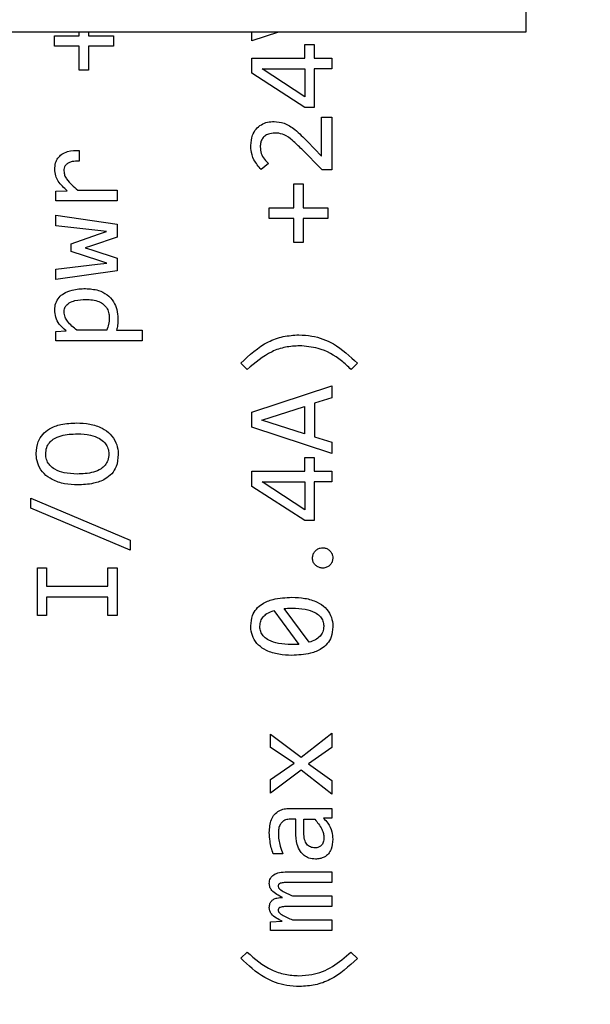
# Model space of a CAD drawing. Header units: millimetres. Extents: x 0 to 420, y 0 to 297.
# Tile 99 of 138: x 212.83 to 214.59, y 171.28 to 174.31. Entities that reach past the tile are written whole.
import ezdxf

# ---------------------------------------------------------------- set-up
doc = ezdxf.new("R2010")
doc.units = ezdxf.units.MM
doc.styles.add('SLDTEXTSTYLE0', font='TXT', dxfattribs={"width": 0.75})
doc.dimstyles.new('SLDDIMSTYLE0', dxfattribs={"dimtxt": 3.5, "dimasz": 3.302, "dimexe": 0, "dimexo": 0.0625, "dimgap": 0.875, "dimtad": 1, "dimlfac": 5, "dimrnd": 1e-09, "dimzin": 12, "dimdsep": 46, "dimtxsty": 'SLDTEXTSTYLE0', "dimsah": 1, "dimcen": 0.09, "dimadec": 0, "dimazin": 3, "dimtfac": 1, "dimtofl": 0, "dimtmove": 0, "dimatfit": 3, "dimfxl": 1, "dimfrac": 2, "dimtolj": 1, "dimtzin": 12, "dimarcsym": 0})

# ---------------------------------------------------------------- blocks, each defined once
blk = doc.blocks.new('_D_5')
at = {"color": 7, "linetype": 'Continuous', "lineweight": 18}
for p, q in [((186.436, 221.3553), (271.0027, 221.3553)), ((270.0027, 160.1553), (270.0027, 221.3553)), ((186.436, 160.1553), (271.0027, 160.1553))]:
    blk.add_line(p, q, dxfattribs=at)
for points in [[(270.0027, 221.3553), (269.4947, 218.0533), (270.5107, 218.0533)], [(270.0027, 160.1553), (270.5107, 163.4573), (269.4947, 163.4573)]]:
    blk.add_solid(points, dxfattribs=at)
at = {"color": 7, "linetype": 'Continuous', "lineweight": 18, "insert": (265.491, 186.8762), "char_height": 3.5, "attachment_point": 1, "rotation": 90, "style": 'SLDTEXTSTYLE0'}
blk.add_mtext('306', dxfattribs=at)

msp = doc.modelspace()

# ---------------------------------------------------------------- linework, layer by layer
at = {"color": 7, "linetype": 'Continuous', "lineweight": 25}
for p, q in [((214.3873, 174.9323), (214.3873, 174.2723)), ((214.3873, 174.2723), (208.7873, 174.2723)), ((212.934, 174.2288), (212.934, 174.2612)), ((212.934, 174.2612), (213.0102, 174.2612)), ((213.0102, 174.2612), (213.0102, 174.2723)), ((213.0389, 174.2723), (213.0389, 174.2612)), ((213.0389, 174.2612), (213.1156, 174.2612)), ((213.1156, 174.2612), (213.1156, 174.2288)), ((213.5427, 174.2452), (213.5427, 174.2723)), ((213.6246, 174.2723), (213.5427, 174.2452)), ((213.0102, 174.2288), (212.934, 174.2288)), ((213.0102, 174.1547), (213.0102, 174.2288)), ((213.0389, 174.2288), (213.0389, 174.1547)), ((213.1156, 174.2288), (213.0389, 174.2288)), ((213.7053, 174.2344), (213.7342, 174.2344)), ((213.7053, 174.1923), (213.7053, 174.2344)), ((213.7342, 174.2344), (213.7342, 174.1923)), ((213.5427, 174.1453), (213.5427, 174.1923)), ((213.5427, 174.1923), (213.7053, 174.1923)), ((213.7342, 174.1923), (213.7886, 174.1923)), ((213.7886, 174.1923), (213.7886, 174.1588)), ((213.7053, 174.0733), (213.5742, 174.1588)), ((213.5742, 174.1588), (213.7053, 174.1588)), ((213.7053, 174.1588), (213.7053, 174.0733)), ((213.7342, 174.1588), (213.7342, 174.0404)), ((213.7886, 174.1588), (213.7342, 174.1588)), ((213.0389, 174.1547), (213.0102, 174.1547)), ((213.7053, 174.0404), (213.5427, 174.1453)), ((213.7342, 174.0404), (213.7053, 174.0404)), ((213.7573, 174.01), (213.7886, 174.01)), ((213.7573, 173.8905), (213.7573, 174.01)), ((213.7886, 174.01), (213.7886, 173.848)), ((213.7139, 173.9351), (213.7573, 173.8905)), ((213.0104, 173.9079), (213.0104, 173.8748)), ((213.7593, 173.848), (213.6961, 173.9115)), ((213.5934, 173.867), (213.5716, 173.8489)), ((213.7886, 173.848), (213.7593, 173.848)), ((213.6716, 173.8046), (213.7003, 173.8046)), ((213.6716, 173.7305), (213.6716, 173.8046)), ((213.7003, 173.8046), (213.7003, 173.7305)), ((212.9384, 173.7827), (212.9732, 173.7836)), ((212.9384, 173.7527), (212.9384, 173.7827)), ((213.006, 173.7858), (213.1273, 173.7858)), ((213.1273, 173.7858), (213.1273, 173.7527)), ((213.1273, 173.7527), (212.9384, 173.7527)), ((212.9384, 173.708), (213.1273, 173.6805)), ((212.9384, 173.6756), (212.9384, 173.708)), ((213.5954, 173.6982), (213.5954, 173.7305)), ((213.5954, 173.7305), (213.6716, 173.7305)), ((213.7003, 173.7305), (213.777, 173.7305)), ((213.777, 173.7305), (213.777, 173.6982)), ((213.0677, 173.6608), (212.9384, 173.6756)), ((213.1273, 173.6805), (213.1273, 173.6408)), ((213.6716, 173.6982), (213.5954, 173.6982)), ((213.6716, 173.6241), (213.6716, 173.6982)), ((213.7003, 173.6982), (213.7003, 173.6241)), ((213.777, 173.6982), (213.7003, 173.6982)), ((212.9853, 173.6201), (213.0693, 173.6496)), ((213.1273, 173.6408), (213.0481, 173.6135)), ((213.0942, 173.6582), (213.0677, 173.6608)), ((213.0693, 173.6496), (213.0942, 173.6582)), ((212.9853, 173.5965), (212.9853, 173.6201)), ((213.0481, 173.6135), (213.029, 173.6082)), ((213.7003, 173.6241), (213.6716, 173.6241)), ((213.0704, 173.5689), (212.9853, 173.5965)), ((213.029, 173.6082), (213.0492, 173.6018)), ((213.0492, 173.6018), (213.1273, 173.5755)), ((212.9384, 173.5418), (213.0666, 173.5575)), ((213.0666, 173.5575), (213.0953, 173.561)), ((213.0953, 173.561), (213.0704, 173.5689)), ((213.1273, 173.5755), (213.1273, 173.537)), ((212.9384, 173.5099), (212.9384, 173.5418)), ((213.1273, 173.537), (212.9384, 173.5099)), ((212.9384, 173.3503), (212.9699, 173.3523)), ((212.9384, 173.321), (212.9384, 173.3503)), ((213.0949, 173.3538), (213.0032, 173.3538)), ((213.1253, 173.3538), (213.2044, 173.3538)), ((213.2044, 173.3538), (213.2044, 173.321)), ((213.2044, 173.321), (212.9384, 173.321)), ((213.5284, 173.2331), (213.5083, 173.253)), ((213.8678, 173.2521), (213.8484, 173.2331)), ((213.5427, 173.1018), (213.7886, 173.1824)), ((213.7886, 173.1824), (213.7886, 173.1459)), ((213.7886, 173.1459), (213.7351, 173.1289)), ((213.7351, 173.1289), (213.7351, 173.026)), ((213.5427, 173.0557), (213.5427, 173.1018)), ((213.5733, 173.0775), (213.7051, 173.1192)), ((213.7051, 173.1192), (213.7051, 173.0354)), ((213.7051, 173.0354), (213.5733, 173.0775)), ((213.7886, 172.9742), (213.5427, 173.0557)), ((213.7351, 173.026), (213.7886, 173.0088)), ((213.7886, 173.0088), (213.7886, 172.9742)), ((213.7053, 172.9623), (213.7342, 172.9623)), ((213.7053, 172.9202), (213.7053, 172.9623)), ((213.7342, 172.9623), (213.7342, 172.9202)), ((213.5427, 172.8732), (213.5427, 172.9202)), ((213.5427, 172.9202), (213.7053, 172.9202)), ((213.7342, 172.9202), (213.7886, 172.9202)), ((213.7886, 172.9202), (213.7886, 172.8867)), ((213.7053, 172.8012), (213.5742, 172.8867)), ((213.5742, 172.8867), (213.7053, 172.8867)), ((213.7053, 172.8867), (213.7053, 172.8012)), ((213.7342, 172.8867), (213.7342, 172.7683)), ((213.7886, 172.8867), (213.7342, 172.8867)), ((213.7053, 172.7683), (213.5427, 172.8732)), ((212.8612, 172.8368), (213.1678, 172.7077)), ((212.8612, 172.8055), (212.8612, 172.8368)), ((213.1678, 172.6764), (212.8612, 172.8055)), ((213.7342, 172.7683), (213.7053, 172.7683)), ((213.1678, 172.7077), (213.1678, 172.6764)), ((212.8813, 172.6224), (212.9095, 172.6224)), ((212.8813, 172.4752), (212.8813, 172.6224)), ((212.9095, 172.6224), (212.9095, 172.5657)), ((213.0986, 172.6224), (213.1273, 172.6224)), ((213.0986, 172.5657), (213.0986, 172.6224)), ((213.1273, 172.6224), (213.1273, 172.4752)), ((212.9095, 172.5657), (213.0986, 172.5657)), ((212.9095, 172.5318), (212.9095, 172.4752)), ((213.0986, 172.5318), (212.9095, 172.5318)), ((213.0986, 172.4752), (213.0986, 172.5318)), ((213.6106, 172.4907), (213.6875, 172.3864)), ((213.719, 172.3928), (213.6419, 172.4968)), ((212.9095, 172.4752), (212.8813, 172.4752)), ((213.1273, 172.4752), (213.0986, 172.4752)), ((213.5998, 172.1096), (213.6945, 172.0386)), ((213.5998, 172.069), (213.5998, 172.1096)), ((213.6945, 172.0386), (213.7886, 172.1127)), ((213.7886, 172.1127), (213.7886, 172.0693)), ((213.6725, 172.0203), (213.5998, 172.069)), ((213.7886, 172.0693), (213.7168, 172.0181)), ((213.5998, 171.9705), (213.6725, 172.0203)), ((213.7168, 172.0181), (213.7886, 171.9677)), ((213.6939, 171.9987), (213.5998, 171.9287)), ((213.7886, 171.9254), (213.6939, 171.9987)), ((213.5998, 171.9287), (213.5998, 171.9705)), ((213.7886, 171.9677), (213.7886, 171.9254)), ((213.6584, 171.8811), (213.7886, 171.8811)), ((213.7886, 171.8517), (213.7633, 171.8511)), ((213.7886, 171.8811), (213.7886, 171.8517)), ((213.6776, 171.8482), (213.661, 171.8482)), ((213.6776, 171.809), (213.6776, 171.8482)), ((213.7027, 171.8066), (213.7027, 171.8482)), ((213.7027, 171.8482), (213.7362, 171.8482)), ((213.6377, 171.7411), (213.6081, 171.7411)), ((213.6511, 171.686), (213.7886, 171.686)), ((213.7886, 171.686), (213.7886, 171.6532)), ((213.7886, 171.6532), (213.6529, 171.6532)), ((213.6672, 171.612), (213.7886, 171.612)), ((213.7886, 171.612), (213.7886, 171.5791)), ((213.7886, 171.5791), (213.6564, 171.5791)), ((213.5998, 171.5324), (213.6357, 171.534)), ((213.5998, 171.5051), (213.5998, 171.5324)), ((213.6672, 171.5379), (213.7886, 171.5379)), ((213.7886, 171.5379), (213.7886, 171.5051)), ((213.7886, 171.5051), (213.5998, 171.5051)), ((213.5083, 171.42), (213.5277, 171.439)), ((213.8477, 171.439), (213.8678, 171.4191))]:
    msp.add_line(p, q, dxfattribs=at)
for points, knots in [([(213.5392, 173.9232), (213.54, 173.9338), (213.5415, 173.9517), (213.5543, 173.9739), (213.5709, 173.9878), (213.5905, 173.9957), (213.6041, 173.9964), (213.6108, 173.9968)], [0, 0, 0, 0, 0.274902, 0.461174, 0.648022, 0.827166, 1, 1, 1, 1]), ([(213.6108, 173.9968), (213.6213, 173.9958), (213.6446, 173.9936), (213.6798, 173.9697), (213.7013, 173.9479), (213.7139, 173.9351)], [0, 0, 0, 0, 0.252255, 0.56181, 1, 1, 1, 1]), ([(213.6132, 173.9613), (213.6064, 173.9607), (213.5953, 173.9598), (213.5816, 173.9524), (213.5735, 173.943), (213.5689, 173.9313), (213.5685, 173.9232), (213.5682, 173.9188)], [0, 0, 0, 0, 0.289869, 0.470379, 0.652293, 0.811016, 1, 1, 1, 1]), ([(213.6961, 173.9115), (213.6866, 173.9209), (213.6701, 173.9373), (213.6448, 173.9563), (213.625, 173.9611), (213.6153, 173.9613), (213.6132, 173.9613)], [0, 0, 0, 0, 0.402408, 0.705995, 0.937095, 1, 1, 1, 1]), ([(213.5716, 173.8489), (213.5631, 173.8585), (213.5478, 173.8759), (213.5398, 173.9034), (213.5393, 173.9184), (213.5392, 173.9232)], [0, 0, 0, 0, 0.455558, 0.829207, 1, 1, 1, 1]), ([(213.5682, 173.9188), (213.5688, 173.912), (213.57, 173.8983), (213.5803, 173.8808), (213.5892, 173.8714), (213.5934, 173.867)], [0, 0, 0, 0, 0.342723, 0.690305, 1, 1, 1, 1]), ([(212.9349, 173.8495), (212.9353, 173.8563), (212.936, 173.8685), (212.9439, 173.8848), (212.9567, 173.8973), (212.9793, 173.9073), (212.9982, 173.9076), (213.0104, 173.9079)], [0, 0, 0, 0, 0.185001, 0.335076, 0.485491, 0.667255, 1, 1, 1, 1]), ([(213.0104, 173.8748), (213.003, 173.8748), (212.9919, 173.8747), (212.9782, 173.8705), (212.97, 173.8648), (212.965, 173.8573), (212.9632, 173.8502), (212.9631, 173.846), (212.9631, 173.8446)], [0, 0, 0, 0, 0.346336, 0.519644, 0.662611, 0.806274, 0.934339, 1, 1, 1, 1]), ([(212.9732, 173.7836), (212.9632, 173.7928), (212.9486, 173.8061), (212.9367, 173.8301), (212.9355, 173.8429), (212.9349, 173.8495)], [0, 0, 0, 0, 0.51364, 0.74771, 1, 1, 1, 1]), ([(212.9631, 173.8446), (212.9635, 173.8402), (212.9644, 173.8314), (212.973, 173.8165), (212.9871, 173.8012), (212.9997, 173.791), (213.006, 173.7858)], [0, 0, 0, 0, 0.174646, 0.352574, 0.671909, 1, 1, 1, 1]), ([(212.9349, 173.4169), (212.9354, 173.4237), (212.9364, 173.4376), (212.9471, 173.4552), (212.9646, 173.4697), (212.9923, 173.4806), (213.0156, 173.4817), (213.0294, 173.4823)], [0, 0, 0, 0, 0.1567877, 0.3222037, 0.4614997, 0.6795057, 1, 1, 1, 1]), ([(213.0294, 173.4823), (213.043, 173.4814), (213.0665, 173.4799), (213.0971, 173.4647), (213.1169, 173.4434), (213.1277, 173.4171), (213.1289, 173.3992), (213.1295, 173.39)], [0, 0, 0, 0, 0.263152, 0.456583, 0.651436, 0.820379, 1, 1, 1, 1]), ([(212.9635, 173.4103), (212.9637, 173.4136), (212.9642, 173.4209), (212.97, 173.4311), (212.9811, 173.4402), (213.0019, 173.4477), (213.0196, 173.4484), (213.0309, 173.4488)], [0, 0, 0, 0, 0.116612, 0.250859, 0.389437, 0.607873, 1, 1, 1, 1]), ([(213.0309, 173.4488), (213.0447, 173.4481), (213.0643, 173.447), (213.0862, 173.4342), (213.0972, 173.4209), (213.1024, 173.4062), (213.1028, 173.3966), (213.103, 173.3924)], [0, 0, 0, 0, 0.391709, 0.556559, 0.72206, 0.87924, 1, 1, 1, 1]), ([(212.9699, 173.3523), (212.9622, 173.3586), (212.9483, 173.37), (212.9367, 173.3936), (212.9355, 173.4092), (212.9349, 173.4169)], [0, 0, 0, 0, 0.38856, 0.698295, 1, 1, 1, 1]), ([(213.0032, 173.3538), (212.9927, 173.3624), (212.9785, 173.3741), (212.9654, 173.3945), (212.9642, 173.4048), (212.9635, 173.4103)], [0, 0, 0, 0, 0.5656001, 0.772391, 1, 1, 1, 1]), ([(213.103, 173.3924), (213.1029, 173.3891), (213.1027, 173.3824), (213.1004, 173.3693), (213.0971, 173.36), (213.0949, 173.3538)], [0, 0, 0, 0, 0.252734, 0.505416, 1, 1, 1, 1]), ([(213.1295, 173.39), (213.1294, 173.3866), (213.1293, 173.38), (213.1284, 173.3678), (213.1265, 173.3592), (213.1253, 173.3538)], [0, 0, 0, 0, 0.274272, 0.548552, 1, 1, 1, 1]), ([(213.5083, 173.253), (213.5349, 173.2775), (213.5736, 173.3131), (213.6387, 173.3366), (213.6711, 173.3387), (213.6873, 173.3398)], [0, 0, 0, 0, 0.524354, 0.762765, 1, 1, 1, 1]), ([(213.6873, 173.3398), (213.7006, 173.339), (213.7375, 173.3369), (213.8038, 173.3123), (213.8444, 173.274), (213.8678, 173.2521)], [0, 0, 0, 0, 0.195021, 0.537396, 1, 1, 1, 1]), ([(213.6897, 173.3061), (213.675, 173.3052), (213.6458, 173.3034), (213.5875, 173.2841), (213.5523, 173.2538), (213.5284, 173.2331)], [0, 0, 0, 0, 0.2423497, 0.4830555, 1, 1, 1, 1]), ([(213.8484, 173.2331), (213.8387, 173.2423), (213.8093, 173.27), (213.7553, 173.3005), (213.7089, 173.3044), (213.6897, 173.3061)], [0, 0, 0, 0, 0.224078, 0.678217, 1, 1, 1, 1]), ([(212.8778, 172.9748), (212.8788, 172.9871), (212.8806, 173.0083), (212.8969, 173.0343), (212.9209, 173.0535), (212.9572, 173.0664), (212.9863, 173.0677), (213.0025, 173.0684)], [0, 0, 0, 0, 0.207368, 0.357326, 0.507127, 0.723812, 1, 1, 1, 1]), ([(213.0025, 173.0684), (213.0159, 173.0679), (213.0429, 173.0669), (213.0787, 173.0549), (213.1074, 173.0351), (213.1243, 173.0095), (213.1301, 172.9869), (213.1305, 172.9744), (213.1306, 172.971)], [0, 0, 0, 0, 0.222473, 0.446327, 0.618849, 0.792591, 0.944289, 1, 1, 1, 1]), ([(212.9071, 172.9728), (212.9076, 172.9796), (212.9085, 172.992), (212.9177, 173.0077), (212.9325, 173.0209), (212.962, 173.0332), (212.9879, 173.0342), (213.0049, 173.0349)], [0, 0, 0, 0, 0.1554295, 0.2818176, 0.407695, 0.6092295, 1, 1, 1, 1]), ([(213.0049, 173.0349), (213.0184, 173.0343), (213.0417, 173.0332), (213.0706, 173.0231), (213.0884, 173.0093), (213.0985, 172.9941), (213.1013, 172.9814), (213.1014, 172.9743), (213.1015, 172.9728)], [0, 0, 0, 0, 0.3139131, 0.5454322, 0.7026381, 0.8333635, 0.9644092, 1, 1, 1, 1]), ([(213.0054, 172.8776), (212.992, 172.8781), (212.965, 172.8792), (212.9292, 172.8911), (212.9007, 172.911), (212.8839, 172.9365), (212.8782, 172.9591), (212.8779, 172.9715), (212.8778, 172.9748)], [0, 0, 0, 0, 0.2230857, 0.4475246, 0.6196437, 0.7928989, 0.945132, 1, 1, 1, 1]), ([(213.0036, 172.9111), (212.9902, 172.9117), (212.9668, 172.9129), (212.9379, 172.9229), (212.9201, 172.9365), (212.9101, 172.9514), (212.9073, 172.964), (212.9071, 172.9712), (212.9071, 172.9728)], [0, 0, 0, 0, 0.31465, 0.548488, 0.702906, 0.832092, 0.961603, 1, 1, 1, 1]), ([(213.1015, 172.9728), (213.101, 172.966), (213.1, 172.9536), (213.0906, 172.938), (213.0757, 172.9248), (213.0464, 172.9127), (213.0206, 172.9117), (213.0036, 172.9111)], [0, 0, 0, 0, 0.155972, 0.282552, 0.408547, 0.611084, 1, 1, 1, 1]), ([(213.1306, 172.971), (213.1295, 172.9584), (213.1278, 172.937), (213.1114, 172.9111), (213.0875, 172.8923), (213.0511, 172.8796), (213.0219, 172.8783), (213.0054, 172.8776)], [0, 0, 0, 0, 0.2124117, 0.3585877, 0.5046236, 0.7209129, 1, 1, 1, 1]), ([(213.7294, 172.6526), (213.7297, 172.656), (213.7303, 172.6629), (213.7355, 172.6723), (213.7434, 172.6794), (213.7523, 172.6834), (213.7583, 172.6838), (213.7609, 172.6839)], [0, 0, 0, 0, 0.205919, 0.418743, 0.634132, 0.845743, 1, 1, 1, 1]), ([(213.7609, 172.6839), (213.7643, 172.6836), (213.7711, 172.683), (213.7803, 172.6777), (213.7874, 172.67), (213.7914, 172.6611), (213.7918, 172.6551), (213.7919, 172.6526)], [0, 0, 0, 0, 0.207759, 0.417794, 0.633143, 0.848752, 1, 1, 1, 1]), ([(213.7609, 172.6213), (213.7575, 172.6216), (213.7505, 172.6222), (213.741, 172.6275), (213.7338, 172.6354), (213.7298, 172.6443), (213.7295, 172.6502), (213.7294, 172.6526)], [0, 0, 0, 0, 0.205634, 0.424863, 0.638617, 0.85327, 1, 1, 1, 1]), ([(213.7919, 172.6526), (213.7917, 172.6492), (213.7911, 172.6423), (213.7858, 172.633), (213.7779, 172.6258), (213.7691, 172.6219), (213.7632, 172.6215), (213.7609, 172.6213)], [0, 0, 0, 0, 0.20746, 0.423902, 0.637463, 0.856184, 1, 1, 1, 1]), ([(213.5392, 172.4439), (213.5401, 172.4545), (213.5416, 172.473), (213.5552, 172.4962), (213.5768, 172.5144), (213.6143, 172.5292), (213.6461, 172.5306), (213.6657, 172.5314)], [0, 0, 0, 0, 0.1814691, 0.3172008, 0.4527136, 0.6632961, 1, 1, 1, 1]), ([(213.6657, 172.5314), (213.679, 172.5309), (213.7059, 172.5298), (213.7416, 172.5194), (213.7695, 172.5009), (213.7863, 172.4772), (213.7915, 172.4556), (213.7919, 172.4435), (213.7919, 172.4402)], [0, 0, 0, 0, 0.229041, 0.459222, 0.625968, 0.793813, 0.94245, 1, 1, 1, 1]), ([(213.5671, 172.4422), (213.5676, 172.4477), (213.5686, 172.4583), (213.5771, 172.4719), (213.5909, 172.4837), (213.6031, 172.488), (213.6106, 172.4907)], [0, 0, 0, 0, 0.233919, 0.451488, 0.664417, 1, 1, 1, 1]), ([(213.6419, 172.4968), (213.6452, 172.4972), (213.651, 172.4977), (213.6593, 172.4983), (213.6643, 172.4983), (213.6668, 172.4984)], [0, 0, 0, 0, 0.400652, 0.700104, 1, 1, 1, 1]), ([(213.6668, 172.4984), (213.6802, 172.4978), (213.7042, 172.4969), (213.7332, 172.4878), (213.751, 172.4753), (213.7605, 172.4622), (213.7637, 172.4506), (213.7639, 172.4439), (213.764, 172.4422)], [0, 0, 0, 0, 0.321976, 0.577087, 0.717885, 0.83792, 0.958172, 1, 1, 1, 1]), ([(213.6657, 172.3527), (213.6523, 172.3532), (213.6254, 172.3544), (213.5899, 172.3648), (213.562, 172.383), (213.5452, 172.4064), (213.5396, 172.4281), (213.5393, 172.4403), (213.5392, 172.4439)], [0, 0, 0, 0, 0.2289, 0.458849, 0.624011, 0.790338, 0.938506, 1, 1, 1, 1]), ([(213.6646, 172.3857), (213.6512, 172.3862), (213.6271, 172.3872), (213.598, 172.3963), (213.5802, 172.4087), (213.5707, 172.4218), (213.5674, 172.4334), (213.5672, 172.4403), (213.5671, 172.4422)], [0, 0, 0, 0, 0.32082, 0.576211, 0.716274, 0.835543, 0.955024, 1, 1, 1, 1]), ([(213.7919, 172.4402), (213.7911, 172.4296), (213.7895, 172.4111), (213.7757, 172.3879), (213.7542, 172.3697), (213.7168, 172.3549), (213.6851, 172.3535), (213.6657, 172.3527)], [0, 0, 0, 0, 0.180878, 0.317687, 0.454188, 0.664761, 1, 1, 1, 1]), ([(213.764, 172.4422), (213.7634, 172.4362), (213.7625, 172.425), (213.7526, 172.4102), (213.7379, 172.399), (213.7255, 172.395), (213.719, 172.3928)], [0, 0, 0, 0, 0.244288, 0.461507, 0.715434, 1, 1, 1, 1]), ([(213.6875, 172.3864), (213.6842, 172.3862), (213.6787, 172.3859), (213.671, 172.3858), (213.6667, 172.3858), (213.6646, 172.3857)], [0, 0, 0, 0, 0.436187, 0.718071, 1, 1, 1, 1]), ([(213.5962, 171.8072), (213.5971, 171.821), (213.5983, 171.8408), (213.6116, 171.8633), (213.6257, 171.8745), (213.642, 171.8803), (213.653, 171.8808), (213.6584, 171.8811)], [0, 0, 0, 0, 0.370367, 0.534357, 0.699215, 0.852651, 1, 1, 1, 1]), ([(213.7633, 171.8511), (213.7678, 171.8461), (213.7788, 171.834), (213.79, 171.8117), (213.7913, 171.7942), (213.7919, 171.7863)], [0, 0, 0, 0, 0.276395, 0.676022, 1, 1, 1, 1]), ([(213.661, 171.8482), (213.656, 171.8478), (213.6473, 171.8471), (213.6364, 171.8406), (213.6287, 171.8313), (213.6246, 171.8187), (213.6242, 171.8095), (213.624, 171.8048)], [0, 0, 0, 0, 0.229439, 0.401197, 0.573085, 0.781096, 1, 1, 1, 1]), ([(213.7362, 171.8482), (213.7442, 171.8384), (213.7553, 171.8248), (213.7633, 171.8046), (213.7642, 171.7956), (213.7646, 171.7916)], [0, 0, 0, 0, 0.583986, 0.811533, 1, 1, 1, 1]), ([(213.6081, 171.7411), (213.6061, 171.7475), (213.6019, 171.7601), (213.5974, 171.7823), (213.5967, 171.7981), (213.5962, 171.8072)], [0, 0, 0, 0, 0.296762, 0.59362, 1, 1, 1, 1]), ([(213.624, 171.8048), (213.6243, 171.7981), (213.6248, 171.7847), (213.6295, 171.7633), (213.6348, 171.7491), (213.6377, 171.7411)], [0, 0, 0, 0, 0.306039, 0.612043, 1, 1, 1, 1]), ([(213.7382, 171.7252), (213.7314, 171.7258), (213.7189, 171.7267), (213.7027, 171.7357), (213.6897, 171.7501), (213.6791, 171.7749), (213.6782, 171.7959), (213.6776, 171.809)], [0, 0, 0, 0, 0.173719, 0.318793, 0.463563, 0.665149, 1, 1, 1, 1]), ([(213.7371, 171.7598), (213.7345, 171.76), (213.7296, 171.7602), (213.7227, 171.7623), (213.7167, 171.7659), (213.7116, 171.771), (213.7076, 171.7778), (213.7034, 171.7896), (213.703, 171.7995), (213.7027, 171.8066)], [0, 0, 0, 0, 0.116516, 0.223436, 0.326257, 0.43112, 0.549887, 0.681582, 1, 1, 1, 1]), ([(213.7646, 171.7916), (213.7643, 171.7867), (213.7639, 171.7797), (213.7602, 171.7716), (213.7567, 171.7671), (213.7525, 171.7637), (213.7462, 171.7605), (213.7408, 171.7601), (213.7371, 171.7598)], [0, 0, 0, 0, 0.304398, 0.434566, 0.557593, 0.663011, 0.768996, 1, 1, 1, 1]), ([(213.7919, 171.7863), (213.7912, 171.7757), (213.79, 171.7597), (213.779, 171.741), (213.7665, 171.731), (213.7522, 171.726), (213.7427, 171.7255), (213.7382, 171.7252)], [0, 0, 0, 0, 0.340438, 0.514985, 0.690695, 0.85096, 1, 1, 1, 1]), ([(213.5962, 171.6503), (213.5964, 171.6531), (213.5967, 171.6585), (213.5993, 171.666), (213.6038, 171.6724), (213.6126, 171.6796), (213.6289, 171.6852), (213.6431, 171.6857), (213.6511, 171.686)], [0, 0, 0, 0, 0.113766, 0.217836, 0.319079, 0.424912, 0.673892, 1, 1, 1, 1]), ([(213.6372, 171.6071), (213.6312, 171.6099), (213.619, 171.6156), (213.6049, 171.6258), (213.5971, 171.6385), (213.5966, 171.6463), (213.5962, 171.6503)], [0, 0, 0, 0, 0.31626, 0.63575, 0.810014, 1, 1, 1, 1]), ([(213.6529, 171.6532), (213.6482, 171.6531), (213.6413, 171.653), (213.6327, 171.6517), (213.6281, 171.6501), (213.6253, 171.648), (213.6239, 171.6455), (213.6236, 171.6435), (213.6236, 171.6423), (213.6236, 171.6422)], [0, 0, 0, 0, 0.408608, 0.594695, 0.749922, 0.823438, 0.897775, 0.988774, 1, 1, 1, 1]), ([(213.6236, 171.6422), (213.6237, 171.641), (213.6239, 171.6386), (213.6266, 171.6341), (213.6389, 171.6245), (213.6537, 171.6184), (213.6657, 171.6127), (213.6672, 171.612)], [0, 0, 0, 0, 0.065093, 0.130121, 0.275726, 0.908181, 1, 1, 1, 1]), ([(213.5962, 171.5758), (213.5965, 171.58), (213.5971, 171.5871), (213.6021, 171.5958), (213.6095, 171.6021), (213.6216, 171.6065), (213.6314, 171.6069), (213.6372, 171.6071)], [0, 0, 0, 0, 0.213062, 0.357284, 0.501571, 0.70092, 1, 1, 1, 1]), ([(213.6564, 171.5791), (213.6519, 171.5791), (213.6429, 171.5789), (213.6327, 171.578), (213.6269, 171.5753), (213.625, 171.5735), (213.6238, 171.571), (213.6236, 171.569), (213.6236, 171.5679)], [0, 0, 0, 0, 0.3527583, 0.7072961, 0.7880242, 0.8488477, 0.909866, 1, 1, 1, 1]), ([(213.6357, 171.534), (213.6297, 171.5369), (213.6177, 171.5428), (213.6036, 171.5531), (213.597, 171.5655), (213.5965, 171.5725), (213.5962, 171.5758)], [0, 0, 0, 0, 0.328216, 0.660027, 0.837064, 1, 1, 1, 1]), ([(213.6236, 171.5679), (213.6237, 171.5667), (213.6239, 171.5643), (213.6266, 171.5599), (213.639, 171.5501), (213.6537, 171.5438), (213.6658, 171.5385), (213.6672, 171.5379)], [0, 0, 0, 0, 0.0646171, 0.1289515, 0.276234, 0.9187607, 1, 1, 1, 1]), ([(213.5277, 171.439), (213.5516, 171.4183), (213.5866, 171.3882), (213.6443, 171.3687), (213.6731, 171.3669), (213.6875, 171.366)], [0, 0, 0, 0, 0.52045, 0.760302, 1, 1, 1, 1]), ([(213.6875, 171.366), (213.7009, 171.3668), (213.7369, 171.3689), (213.7944, 171.3918), (213.8295, 171.4229), (213.8477, 171.439)], [0, 0, 0, 0, 0.222899, 0.598323, 1, 1, 1, 1]), ([(213.6899, 171.3325), (213.6765, 171.3332), (213.6393, 171.3352), (213.5725, 171.3596), (213.5316, 171.3981), (213.5083, 171.42)], [0, 0, 0, 0, 0.194004, 0.539775, 1, 1, 1, 1]), ([(213.8678, 171.4191), (213.8413, 171.3947), (213.8027, 171.3592), (213.738, 171.3357), (213.7059, 171.3336), (213.6899, 171.3325)], [0, 0, 0, 0, 0.525722, 0.763802, 1, 1, 1, 1])]:
    msp.add_open_spline(points, degree=3, knots=knots, dxfattribs=at)

# ---------------------------------------------------------------- dimensions: what is measured, and where the dimension line sits
at = {"color": 7, "linetype": 'Continuous', "lineweight": 18}
dim = msp.add_linear_dim(base=(270.0027, 221.3553), p1=(185.436, 160.1553), p2=(185.436, 221.3553), angle=90, dimstyle='SLDDIMSTYLE0', dxfattribs=at)
dim.commit()
dim.dimension.update_dxf_attribs({"geometry": '_D_5', "text_midpoint": (270.0027, 190.7553), "dimtype": 160})

doc.saveas('drawing.dxf')
